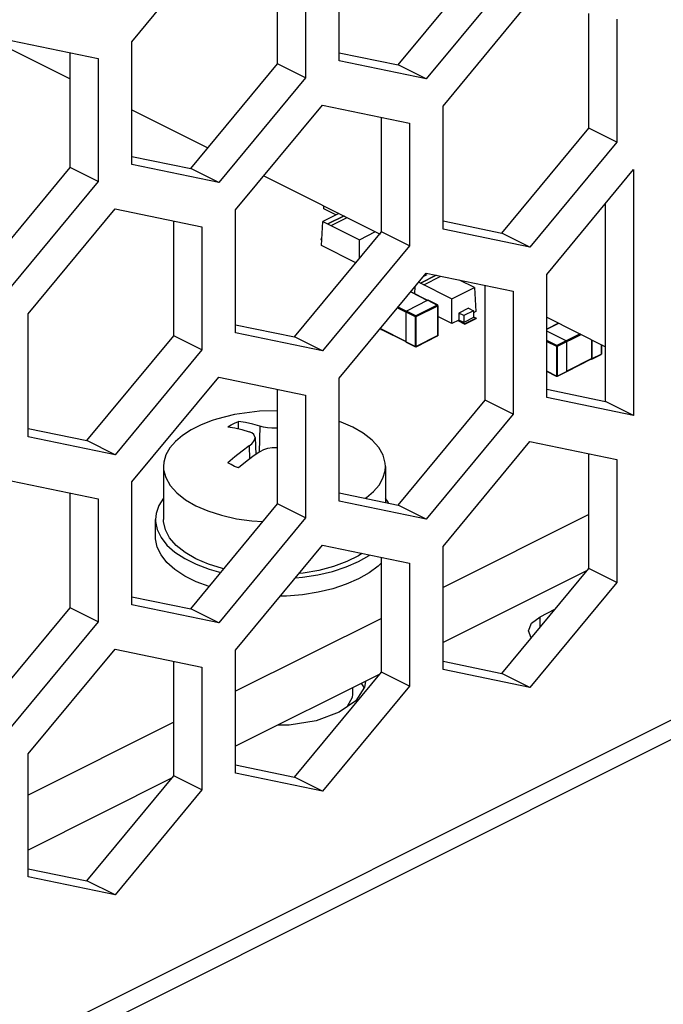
# Paper-space layout '005_EXP_CORICANT_PE_DRAWING_3_1' of a CAD drawing. Header units: millimetres. Extents: x 6 to 413, y 7 to 290.
# Tile 89 of 228: x 182.73 to 185.65, y 86.63 to 91.1. Entities that reach past the tile are written whole.
import ezdxf

# ---------------------------------------------------------------- set-up
doc = ezdxf.new("R2010")
doc.units = ezdxf.units.MM
doc.header["$LTSCALE"] = 23.1
for name, color, linetype in [('____125_BL170', 7, 'CONTINUOUS'), ('____15_BL181', 7, 'CONTINUOUS'), ('____31_BL180', 7, 'CONTINUOUS'), ('____51_BL178', 7, 'CONTINUOUS'), ('____54_BL171', 7, 'CONTINUOUS'), ('BOTTOM_CHASSIS_2_1_2019051_BL55', 7, 'CONTINUOUS'), ('PRT1355_BL163', 7, 'CONTINUOUS'), ('PRT1356_BL164', 7, 'CONTINUOUS'), ('PRT1357_BL165', 7, 'CONTINUOUS'), ('PRT1399_BL71', 7, 'CONTINUOUS'), ('PRT1450_BL179', 7, 'CONTINUOUS'), ('STANDOFF_M3_OD4_L4_01_1_4_BL261', 7, 'CONTINUOUS'), ('TOP_CHASSIS_2_1_20190516_BL98', 7, 'CONTINUOUS')]:
    doc.layers.add(name, color=color, linetype=linetype)

# ---------------------------------------------------------------- blocks, each defined once
blk = doc.blocks.new('BOTTOM_CHASSIS_2_1_2019051_BL55', base_point=(169.6266, 84.1956))
at = {"layer": 'BOTTOM_CHASSIS_2_1_2019051_BL55', "color": 7, "linetype": 'Continuous'}
for p, q in [((183.2378, 91.001), (183.6324, 91.4773)), ((184.1797, 90.914), (184.1797, 91.472)), ((183.8997, 90.9012), (183.8997, 91.422)), ((184.027, 91.3956), (184.027, 90.8376)), ((184.447, 90.8959), (184.8415, 91.3722)), ((184.9688, 91.3085), (184.5743, 90.8323)), ((184.6506, 90.7083), (185.0452, 91.1846)), ((185.3125, 90.6085), (185.3125, 91.1292)), ((185.4398, 91.1029), (185.4398, 90.5449)), ((182.6905, 91.0064), (183.0851, 90.9247)), ((183.2378, 90.443), (183.2378, 91.001)), ((182.9578, 90.4303), (182.9578, 90.951)), ((184.1797, 90.9512), (184.447, 90.8959)), ((183.0851, 90.9247), (183.0851, 90.3667)), ((183.5051, 90.425), (183.8997, 90.9012)), ((184.027, 90.8376), (183.8997, 90.9012)), ((184.5743, 90.8323), (184.1797, 90.914)), ((184.5743, 90.8323), (184.447, 90.8959)), ((184.027, 90.8376), (183.6324, 90.3613)), ((183.7088, 90.2374), (184.1033, 90.7137)), ((184.1033, 90.7137), (184.4979, 90.6319)), ((184.6506, 90.1503), (184.6506, 90.7083)), ((184.3706, 90.1376), (184.3706, 90.6583)), ((184.4979, 90.6319), (184.4979, 90.0739)), ((184.9179, 90.1322), (185.3125, 90.6085)), ((185.4398, 90.5449), (185.3125, 90.6085)), ((185.4398, 90.5449), (185.0452, 90.0686)), ((183.2378, 90.4803), (183.5051, 90.425)), ((182.5632, 89.954), (182.9578, 90.4303)), ((183.0851, 90.3667), (182.9578, 90.4303)), ((183.6324, 90.3613), (183.2378, 90.443)), ((183.6324, 90.3613), (183.5051, 90.425)), ((185.1216, 89.9448), (185.5161, 90.4211)), ((185.5161, 90.4211), (185.5161, 89.3051)), ((183.0851, 90.3667), (182.6905, 89.8904)), ((185.3888, 89.3687), (185.3888, 90.2674)), ((182.7669, 89.7664), (183.1615, 90.2427)), ((183.1615, 90.2427), (183.556, 90.161)), ((183.7088, 89.6794), (183.7088, 90.2374)), ((183.4287, 89.6666), (183.4287, 90.1874)), ((184.6506, 90.1876), (184.9179, 90.1322)), ((183.556, 90.161), (183.556, 89.603)), ((183.976, 89.6613), (184.3706, 90.1376)), ((184.4979, 90.0739), (184.3706, 90.1376)), ((185.0452, 90.0686), (184.6506, 90.1503)), ((185.0452, 90.0686), (184.9179, 90.1322)), ((184.4979, 90.0739), (184.1033, 89.5977)), ((184.1797, 89.4738), (184.5743, 89.9501)), ((184.5743, 89.9501), (184.9688, 89.8684)), ((185.1216, 89.3868), (185.1216, 89.9448)), ((184.8415, 89.374), (184.8415, 89.8948)), ((184.9688, 89.8684), (184.9688, 89.3104)), ((182.7669, 89.2084), (182.7669, 89.7664)), ((183.7088, 89.7167), (183.976, 89.6613)), ((183.0342, 89.1904), (183.4287, 89.6666)), ((183.556, 89.603), (183.4287, 89.6666)), ((184.1033, 89.5977), (183.7088, 89.6794)), ((184.1033, 89.5977), (183.976, 89.6613)), ((183.556, 89.603), (183.1615, 89.1267)), ((183.2378, 89.0029), (183.6324, 89.4792)), ((183.6324, 89.4792), (184.027, 89.3975)), ((184.1797, 88.9158), (184.1797, 89.4738)), ((183.8997, 88.9031), (183.8997, 89.4238)), ((185.1216, 89.4241), (185.3888, 89.3687)), ((184.027, 89.3975), (184.027, 88.8395)), ((184.447, 88.8978), (184.8415, 89.374)), ((184.9688, 89.3104), (184.8415, 89.374)), ((185.5161, 89.3051), (185.1216, 89.3868)), ((185.5161, 89.3051), (185.3888, 89.3687)), ((184.9688, 89.3104), (184.5743, 88.8341)), ((182.7669, 89.2457), (183.0342, 89.1904)), ((183.1615, 89.1267), (182.7669, 89.2084)), ((183.1615, 89.1267), (183.0342, 89.1904)), ((184.6506, 88.7102), (185.0452, 89.1865)), ((185.0452, 89.1865), (185.4398, 89.1047)), ((185.3125, 88.6104), (185.3125, 89.1311)), ((185.4398, 89.1047), (185.4398, 88.5467)), ((182.6905, 89.0083), (183.0851, 88.9265)), ((183.2378, 88.4449), (183.2378, 89.0029)), ((182.9578, 88.4322), (182.9578, 88.9529)), ((183.0851, 88.9265), (183.0851, 88.3685)), ((184.1797, 88.9531), (184.447, 88.8978)), ((183.5051, 88.4268), (183.8997, 88.9031)), ((184.027, 88.8395), (183.8997, 88.9031)), ((184.5743, 88.8341), (184.1797, 88.9158)), ((184.5743, 88.8341), (184.447, 88.8978)), ((184.027, 88.8395), (183.6324, 88.3632)), ((183.7088, 88.2392), (184.1033, 88.7155)), ((184.1033, 88.7155), (184.4979, 88.6338)), ((184.6506, 88.1522), (184.6506, 88.7102)), ((184.3706, 88.1395), (184.3706, 88.6602)), ((184.4979, 88.6338), (184.4979, 88.0758)), ((184.9179, 88.1341), (185.3125, 88.6104)), ((185.4398, 88.5467), (185.3125, 88.6104)), ((185.4398, 88.5467), (185.0452, 88.0705)), ((183.2378, 88.4822), (183.5051, 88.4268)), ((183.6324, 88.3632), (183.2378, 88.4449)), ((182.5632, 87.9559), (182.9578, 88.4322)), ((183.0851, 88.3685), (182.9578, 88.4322)), ((183.6324, 88.3632), (183.5051, 88.4268)), ((183.0851, 88.3685), (182.6905, 87.8923)), ((182.7669, 87.7683), (183.1615, 88.2446)), ((183.1615, 88.2446), (183.556, 88.1629)), ((183.7088, 87.6812), (183.7088, 88.2392)), ((183.4287, 87.6685), (183.4287, 88.1892)), ((184.6506, 88.1895), (184.9179, 88.1341)), ((183.556, 88.1629), (183.556, 87.6049)), ((183.976, 87.6632), (184.3706, 88.1395)), ((184.4979, 88.0758), (184.3706, 88.1395)), ((185.0452, 88.0705), (184.6506, 88.1522)), ((185.0452, 88.0705), (184.9179, 88.1341)), ((184.4979, 88.0758), (184.1033, 87.5995)), ((185.758, 87.9584), (159.0383, 74.5986)), ((158.9915, 74.4864), (185.7018, 87.8416)), ((182.7669, 87.2103), (182.7669, 87.7683)), ((183.7088, 87.7185), (183.976, 87.6632)), ((184.1033, 87.5995), (183.7088, 87.6812)), ((183.0342, 87.1922), (183.4287, 87.6685)), ((183.556, 87.6049), (183.4287, 87.6685)), ((184.1033, 87.5995), (183.976, 87.6632)), ((183.556, 87.6049), (183.1615, 87.1286)), ((182.7669, 87.2476), (183.0342, 87.1922)), ((183.1615, 87.1286), (182.7669, 87.2103)), ((183.1615, 87.1286), (183.0342, 87.1922))]:
    blk.add_line(p, q, dxfattribs=at)
blk.add_lwpolyline([(184.239, 88.0393), (184.2379, 88.0249), (184.216, 87.9832)], dxfattribs=at)
blk = doc.blocks.new('PRT1399_BL71', base_point=(172.7044, 83.2047))
at = {"layer": 'PRT1399_BL71', "color": 7, "linetype": 'Continuous'}
for p, q in [((185.3125, 88.8545), (184.6506, 88.5236)), ((185.3049, 88.6013), (184.6506, 88.2741)), ((184.3706, 88.3836), (183.7088, 88.0527)), ((184.3631, 88.1304), (183.7088, 87.8032)), ((183.4287, 87.9127), (182.7669, 87.5817)), ((183.4212, 87.6594), (182.7669, 87.3323))]:
    blk.add_line(p, q, dxfattribs=at)
blk = doc.blocks.new('TOP_CHASSIS_2_1_20190516_BL98', base_point=(170.3173, 89.2924))
at = {"layer": 'TOP_CHASSIS_2_1_20190516_BL98', "color": 7, "linetype": 'Continuous'}
for p, q in [((182.6667, 90.9776), (182.9578, 90.8321)), ((183.2378, 90.6921), (183.5833, 90.5193)), ((183.8372, 90.3924), (184.3658, 90.1281)), ((185.1216, 89.7502), (185.3888, 89.6166))]:
    blk.add_line(p, q, dxfattribs=at)
blk = doc.blocks.new('PRT1355_BL163', base_point=(183.8744, 88.7067))
at = {"layer": 'PRT1355_BL163', "color": 7, "linetype": 'Continuous'}
for p, q in [((183.3452, 88.7535), (183.3452, 88.8326)), ((183.5891, 88.6068), (183.6419, 88.592))]:
    blk.add_line(p, q, dxfattribs=at)
for points in [[(183.3812, 88.9291), (183.3605, 88.8966), (183.348, 88.8603), (183.3452, 88.8326)], [(184.4036, 88.9068), (184.3999, 88.9143), (184.3892, 88.9279)], [(183.3452, 88.8326), (183.3455, 88.8234), (183.353, 88.7868), (183.3704, 88.751), (183.3975, 88.7167), (183.4337, 88.6845), (183.4783, 88.6551), (183.5304, 88.6291), (183.5891, 88.6068)], [(183.5887, 88.5278), (183.5302, 88.55), (183.478, 88.5761), (183.4336, 88.6054), (183.3975, 88.6375), (183.3705, 88.6718), (183.3531, 88.7075), (183.3455, 88.7441), (183.3452, 88.7534)], [(184.267, 88.6417), (184.3155, 88.6695), (184.3176, 88.6711)], [(184.0827, 88.5814), (184.1495, 88.5972), (184.2113, 88.6174), (184.267, 88.6417)], [(184.3706, 88.6366), (184.3561, 88.6213), (184.3156, 88.5904), (184.267, 88.5625)], [(183.9807, 88.5675), (184.0126, 88.5703), (184.0827, 88.5814)], [(184.267, 88.5625), (184.2114, 88.5383), (184.1497, 88.5181)], [(184.1497, 88.5181), (184.0832, 88.5023), (184.0131, 88.4911), (183.9404, 88.4849), (183.9118, 88.4844)]]:
    blk.add_lwpolyline(points, dxfattribs=at)
blk = doc.blocks.new('PRT1356_BL164', base_point=(183.8744, 88.7067))
at = {"layer": 'PRT1356_BL164', "color": 7, "linetype": 'Continuous'}
for p, q in [((183.3452, 88.7535), (183.3452, 88.8326)), ((183.5891, 88.6068), (183.6419, 88.592))]:
    blk.add_line(p, q, dxfattribs=at)
for points in [[(183.3812, 88.9291), (183.3605, 88.8966), (183.348, 88.8603), (183.3452, 88.8326)], [(184.4036, 88.9068), (184.3999, 88.9143), (184.3892, 88.9279)], [(183.3452, 88.8326), (183.3455, 88.8234), (183.353, 88.7868), (183.3704, 88.751), (183.3975, 88.7167), (183.4337, 88.6845), (183.4783, 88.6551), (183.5304, 88.6291), (183.5891, 88.6068)], [(183.5887, 88.5278), (183.5302, 88.55), (183.478, 88.5761), (183.4336, 88.6054), (183.3975, 88.6375), (183.3705, 88.6718), (183.3531, 88.7075), (183.3455, 88.7441), (183.3452, 88.7534)], [(184.267, 88.6417), (184.3155, 88.6695), (184.3176, 88.6711)], [(184.0827, 88.5814), (184.1495, 88.5972), (184.2113, 88.6174), (184.267, 88.6417)], [(184.3706, 88.6366), (184.3561, 88.6213), (184.3156, 88.5904), (184.267, 88.5625)], [(183.9807, 88.5675), (184.0126, 88.5703), (184.0827, 88.5814)], [(184.267, 88.5625), (184.2114, 88.5383), (184.1497, 88.5181)], [(184.1497, 88.5181), (184.0832, 88.5023), (184.0131, 88.4911), (183.9404, 88.4849), (183.9118, 88.4844)]]:
    blk.add_lwpolyline(points, dxfattribs=at)
blk = doc.blocks.new('PRT1357_BL165', base_point=(183.8852, 88.9565))
at = {"layer": 'PRT1357_BL165', "color": 7, "linetype": 'Continuous'}
for p, q in [((183.7217, 89.2446), (183.7218, 89.2772)), ((183.8195, 89.2557), (183.8162, 89.1382)), ((183.7973, 89.2041), (183.8004, 89.1272)), ((183.7708, 89.1662), (183.7725, 89.1068)), ((183.3812, 89.0731), (183.3812, 88.8326)), ((184.3892, 89.0731), (184.3892, 88.9097)), ((183.6556, 88.6085), (183.6501, 88.6097))]:
    blk.add_line(p, q, dxfattribs=at)
for points in [[(183.623, 89.2883), (183.6028, 89.2818), (183.5522, 89.2623), (183.507, 89.2397), (183.4679, 89.2144), (183.4354, 89.1868), (183.4101, 89.1573), (183.3923, 89.1259), (183.3827, 89.0926), (183.3812, 89.0732)], [(183.8997, 89.3256), (183.8181, 89.3248), (183.7037, 89.3089), (183.623, 89.2883)], [(183.6743, 89.2534), (183.6888, 89.262), (183.7047, 89.2699), (183.7218, 89.2772)], [(183.6743, 89.2534), (183.7059, 89.2482), (183.738, 89.2408), (183.7705, 89.2311)], [(183.8195, 89.2557), (183.7867, 89.2651), (183.7541, 89.2723), (183.7218, 89.2772)], [(183.8997, 89.2475), (183.8947, 89.2471), (183.8742, 89.2472), (183.8542, 89.2486), (183.8357, 89.2515), (183.8195, 89.2557)], [(184.2415, 89.2513), (184.1875, 89.2747), (184.1797, 89.2774)], [(184.3892, 89.0729), (184.3882, 89.0883), (184.3788, 89.1238), (184.3588, 89.1592), (184.3283, 89.1931), (184.2885, 89.2242), (184.2415, 89.2513)], [(183.7973, 89.2042), (183.7967, 89.2084), (183.7921, 89.2177), (183.7832, 89.2253), (183.7705, 89.2311)], [(183.7708, 89.1662), (183.7834, 89.1764), (183.7923, 89.1873), (183.7968, 89.1981), (183.7973, 89.2042)], [(183.7708, 89.1662), (183.7382, 89.1427), (183.706, 89.1174), (183.6743, 89.0901)], [(183.8206, 89.1412), (183.8369, 89.1498), (183.8555, 89.1558), (183.8756, 89.1588), (183.8961, 89.1587), (183.8997, 89.1582)], [(183.8206, 89.1412), (183.7874, 89.1181), (183.7544, 89.0932), (183.7219, 89.0663)], [(183.3812, 89.0732), (183.3821, 89.0579), (183.3915, 89.0224), (183.4115, 88.987), (183.442, 88.9531), (183.4818, 88.922), (183.5288, 88.8949)], [(183.7219, 89.0663), (183.7047, 89.0736), (183.6888, 89.0815), (183.6743, 89.0901)], [(184.2977, 88.9287), (184.3025, 88.9318), (184.3349, 88.9594), (184.3602, 88.9889), (184.378, 89.0203), (184.3876, 89.0536), (184.3892, 89.0729)], [(183.5288, 88.8949), (183.5828, 88.8715), (183.6448, 88.8516), (183.7125, 88.8363), (183.7831, 88.8263), (183.8333, 88.823)], [(183.5288, 88.6545), (183.4796, 88.683), (183.4395, 88.715), (183.4094, 88.7495), (183.39, 88.7858), (183.3815, 88.8232), (183.3812, 88.8326)], [(184.2823, 88.6785), (184.2673, 88.6683), (184.2141, 88.6417), (184.1536, 88.6194)], [(183.6501, 88.6097), (183.5861, 88.6298), (183.5288, 88.6545)], [(184.1536, 88.6194), (184.0871, 88.6017), (184.0161, 88.5893), (183.9973, 88.5875)]]:
    blk.add_lwpolyline(points, dxfattribs=at)
blk = doc.blocks.new('____125_BL170', base_point=(185.2459, 89.6025))
at = {"layer": '____125_BL170', "color": 7, "linetype": 'Continuous'}
for p, q in [((185.1754, 89.7233), (185.1216, 89.6964)), ((185.1216, 89.6957), (185.1761, 89.7229)), ((185.2103, 89.6435), (185.1216, 89.6879)), ((185.1678, 89.6223), (185.1216, 89.6454)), ((185.2726, 89.6747), (185.1678, 89.6223)), ((185.1698, 89.6188), (185.2771, 89.6724)), ((185.3262, 89.5631), (185.3262, 89.6479)), ((185.3269, 89.6475), (185.3269, 89.562)), ((185.1216, 89.6409), (185.1657, 89.6188)), ((185.1657, 89.6188), (185.1657, 89.4835)), ((185.1698, 89.4835), (185.1698, 89.6188)), ((185.2123, 89.5047), (185.2123, 89.64)), ((185.3694, 89.6263), (185.3694, 89.5832)), ((185.3702, 89.5843), (185.3702, 89.6259)), ((185.3262, 89.5631), (185.2123, 89.5061)), ((185.2123, 89.5049), (185.3255, 89.5615)), ((185.3248, 89.5605), (185.3241, 89.5609)), ((185.3261, 89.5604), (185.3686, 89.5817)), ((185.3694, 89.5832), (185.3269, 89.562)), ((185.1657, 89.4835), (185.1216, 89.5055)), ((185.1665, 89.4819), (185.1216, 89.5044)), ((185.2116, 89.5032), (185.1691, 89.4819)), ((185.2123, 89.5047), (185.1698, 89.4835))]:
    blk.add_line(p, q, dxfattribs=at)
for points in [[(185.2103, 89.6435), (185.2109, 89.6431), (185.2115, 89.6425), (185.2119, 89.6417), (185.2122, 89.6408), (185.2123, 89.64)], [(185.1678, 89.6223), (185.1671, 89.6218), (185.1666, 89.6212), (185.1661, 89.6204), (185.1658, 89.6196), (185.1657, 89.6188)], [(185.1657, 89.6188), (185.1665, 89.6185), (185.1673, 89.6184), (185.1682, 89.6184), (185.169, 89.6185), (185.1698, 89.6188)], [(185.1698, 89.6188), (185.1697, 89.6196), (185.1694, 89.6204), (185.169, 89.6212), (185.1684, 89.6218), (185.1678, 89.6223)], [(185.3248, 89.5605), (185.3255, 89.5603), (185.326, 89.5604), (185.3261, 89.5604)], [(185.3262, 89.5631), (185.3261, 89.5624), (185.3258, 89.5618), (185.3255, 89.5615)], [(185.3261, 89.5604), (185.3265, 89.5607), (185.3268, 89.5613), (185.3269, 89.562)], [(185.3694, 89.5832), (185.3693, 89.5825), (185.369, 89.582), (185.3686, 89.5817)], [(185.3698, 89.5827), (185.3693, 89.5822), (185.3686, 89.5817)], [(185.3702, 89.5843), (185.3702, 89.584), (185.3699, 89.5836), (185.3694, 89.5832)], [(185.3702, 89.5843), (185.3701, 89.5834), (185.3698, 89.5827)], [(185.1657, 89.4835), (185.1658, 89.4827), (185.1661, 89.4822), (185.1665, 89.4819)], [(185.1698, 89.4835), (185.1691, 89.4832), (185.1682, 89.4831), (185.1673, 89.4831), (185.1665, 89.4832), (185.1657, 89.4835)], [(185.1691, 89.4819), (185.1682, 89.4816), (185.1673, 89.4816), (185.1665, 89.4819)], [(185.1691, 89.4819), (185.1694, 89.4822), (185.1697, 89.4827), (185.1698, 89.4835)], [(185.2123, 89.5047), (185.2122, 89.504), (185.2119, 89.5034), (185.2116, 89.5032)]]:
    blk.add_lwpolyline(points, dxfattribs=at)
blk = doc.blocks.new('____54_BL171', base_point=(184.4974, 89.741))
at = {"layer": '____54_BL171', "color": 7, "linetype": 'Continuous'}
for p, q in [((184.5038, 89.8651), (184.5806, 89.8266)), ((184.5814, 89.827), (184.5042, 89.8656)), ((184.5819, 89.8273), (184.4842, 89.7784)), ((184.5819, 89.8273), (184.6244, 89.806)), ((184.6257, 89.8061), (184.5832, 89.8274)), ((184.4446, 89.7936), (184.5246, 89.7536)), ((184.5267, 89.7571), (184.4473, 89.7969)), ((184.6244, 89.806), (184.5267, 89.7571)), ((184.5287, 89.7536), (184.6265, 89.8025)), ((184.6265, 89.8025), (184.6265, 89.6672)), ((184.6273, 89.6682), (184.6273, 89.8035)), ((184.4821, 89.7749), (184.4821, 89.6396)), ((184.5246, 89.7536), (184.5246, 89.6183)), ((184.5287, 89.6183), (184.5287, 89.7536)), ((184.4821, 89.641), (184.3682, 89.698)), ((184.369, 89.6964), (184.4821, 89.6398)), ((184.3703, 89.6957), (184.3696, 89.6954)), ((184.528, 89.6168), (184.6257, 89.6656)), ((184.6265, 89.6672), (184.5287, 89.6183)), ((184.5246, 89.6183), (184.4821, 89.6396)), ((184.4829, 89.638), (184.5254, 89.6168))]:
    blk.add_line(p, q, dxfattribs=at)
for points in [[(184.5819, 89.8273), (184.5825, 89.8275), (184.5831, 89.8274), (184.5832, 89.8274)], [(184.4821, 89.7749), (184.4822, 89.7757), (184.4825, 89.7765), (184.483, 89.7773), (184.4835, 89.778), (184.4842, 89.7784)], [(184.6257, 89.8061), (184.6256, 89.8061), (184.625, 89.8062), (184.6244, 89.806)], [(184.6244, 89.806), (184.625, 89.8056), (184.6256, 89.805), (184.626, 89.8042), (184.6263, 89.8034), (184.6265, 89.8025)], [(184.6273, 89.8035), (184.6272, 89.8043), (184.6269, 89.805), (184.6264, 89.8056), (184.6257, 89.8061)], [(184.6265, 89.8025), (184.627, 89.8029), (184.6273, 89.8033), (184.6273, 89.8035)], [(184.5267, 89.7571), (184.526, 89.7567), (184.5255, 89.7561), (184.525, 89.7553), (184.5247, 89.7545), (184.5246, 89.7536)], [(184.5246, 89.7536), (184.5254, 89.7534), (184.5262, 89.7532), (184.5271, 89.7532), (184.5279, 89.7534), (184.5287, 89.7536)], [(184.5287, 89.7536), (184.5286, 89.7545), (184.5283, 89.7553), (184.5279, 89.7561), (184.5273, 89.7567), (184.5267, 89.7571)], [(184.3676, 89.6969), (184.3677, 89.6961), (184.368, 89.6956), (184.3683, 89.6953)], [(184.3683, 89.6953), (184.3684, 89.6953), (184.369, 89.6952), (184.3696, 89.6954)], [(184.6265, 89.6672), (184.6264, 89.6665), (184.6261, 89.6659), (184.6257, 89.6656)], [(184.6257, 89.6656), (184.6263, 89.666), (184.6268, 89.6666)], [(184.6273, 89.6682), (184.6273, 89.668), (184.627, 89.6676), (184.6265, 89.6672)], [(184.6268, 89.6666), (184.6272, 89.6674), (184.6273, 89.6682)], [(184.4829, 89.638), (184.4825, 89.6383), (184.4822, 89.6389), (184.4821, 89.6396)], [(184.5246, 89.6183), (184.5247, 89.6176), (184.525, 89.6171), (184.5254, 89.6168)], [(184.5287, 89.6183), (184.528, 89.6181), (184.5271, 89.6179), (184.5262, 89.6179), (184.5254, 89.6181), (184.5246, 89.6183)], [(184.528, 89.6168), (184.5271, 89.6165), (184.5262, 89.6165), (184.5254, 89.6168)], [(184.528, 89.6168), (184.5283, 89.617), (184.5286, 89.6176), (184.5287, 89.6183)]]:
    blk.add_lwpolyline(points, dxfattribs=at)
blk = doc.blocks.new('____51_BL178', base_point=(184.662, 89.831))
at = {"layer": '____51_BL178', "color": 7, "linetype": 'Continuous'}
for p, q in [((184.5405, 89.9094), (184.6911, 89.8341)), ((184.619, 89.9409), (184.5484, 89.9055)), ((184.5485, 89.9054), (184.6192, 89.9408)), ((184.5778, 89.943), (184.5616, 89.9349)), ((184.5633, 89.898), (184.6402, 89.9365)), ((184.7929, 89.8851), (184.7254, 89.9188)), ((184.5222, 89.8566), (184.5241, 89.8895)), ((184.5484, 89.9054), (184.5484, 89.9054)), ((184.6911, 89.8341), (184.7929, 89.8851)), ((184.7929, 89.8851), (184.7991, 89.7759)), ((184.6911, 89.7219), (184.6911, 89.8341)), ((184.7665, 89.7917), (184.722, 89.7694)), ((184.7897, 89.7801), (184.7452, 89.7578)), ((184.7665, 89.7917), (184.7897, 89.7801)), ((184.7897, 89.7801), (184.7897, 89.7489)), ((184.7991, 89.7759), (184.7897, 89.7712)), ((184.6911, 89.7219), (184.6273, 89.7538)), ((184.7228, 89.7378), (184.6911, 89.7219)), ((184.7175, 89.7351), (184.7496, 89.719)), ((184.7496, 89.7206), (184.719, 89.7359)), ((184.7452, 89.7578), (184.722, 89.7694)), ((184.722, 89.7694), (184.7228, 89.7378)), ((184.7452, 89.7266), (184.7228, 89.7378)), ((184.7452, 89.7578), (184.7452, 89.7266)), ((184.7897, 89.7489), (184.7452, 89.7266)), ((184.8018, 89.7467), (184.7496, 89.7206)), ((184.7496, 89.719), (184.8018, 89.7451)), ((184.7897, 89.7527), (184.8018, 89.7467)), ((184.8018, 89.7467), (184.8018, 89.7451)), ((184.7496, 89.719), (184.7496, 89.7206))]:
    blk.add_line(p, q, dxfattribs=at)
blk = doc.blocks.new('PRT1450_BL179', base_point=(185.0312, 88.5512))
at = {"layer": 'PRT1450_BL179', "color": 7, "linetype": 'Continuous'}
for p, q in [((185.758, 89.2034), (186.1095, 89.0277)), ((186.1095, 88.9004), (186.1487, 88.9299)), ((186.1487, 88.9299), (186.1622, 88.964)), ((186.1622, 88.897), (186.1622, 88.964)), ((185.758, 88.7246), (186.1095, 88.9004)), ((186.1095, 88.9004), (186.1095, 88.8334)), ((186.1622, 88.897), (186.1487, 88.8628)), ((186.1487, 88.8628), (186.1095, 88.8334)), ((186.1095, 88.8334), (185.758, 88.6576)), ((185.052, 88.3618), (185.0913, 88.3913)), ((185.0913, 88.3913), (185.159, 88.4251)), ((185.0913, 88.3434), (185.0913, 88.3913)), ((185.0385, 88.3276), (185.052, 88.3618)), ((185.0513, 88.2952), (185.0385, 88.3276)), ((184.2931, 88.0695), (184.2806, 88.0891)), ((184.2983, 88.098), (184.2941, 88.0711)), ((184.2941, 88.0711), (184.2547, 88.01)), ((184.2547, 88.01), (184.1791, 87.9576)), ((184.1791, 87.9576), (184.0748, 87.9194))]:
    blk.add_line(p, q, dxfattribs=at)
for points in [[(186.1622, 88.964), (186.1487, 88.9982), (186.1095, 89.0277)], [(184.0748, 87.9194), (183.9528, 87.8991), (183.9003, 87.899)]]:
    blk.add_lwpolyline(points, dxfattribs=at)
blk = doc.blocks.new('____31_BL180', base_point=(184.2202, 90.1099))
at = {"layer": '____31_BL180', "color": 7, "linetype": 'Continuous'}
for p, q in [((184.0991, 90.0761), (184.1054, 90.1852)), ((184.1784, 90.2218), (184.1054, 90.1852)), ((184.1054, 90.1852), (184.2708, 90.1025)), ((184.2012, 90.2104), (184.1281, 90.1738)), ((184.1282, 90.1738), (184.2013, 90.2103)), ((184.143, 90.1664), (184.2161, 90.2029)), ((184.1281, 90.1737), (184.1281, 90.1737)), ((184.2708, 90.1025), (184.3439, 90.139)), ((184.0964, 90.1054), (184.1009, 90.1076)), ((184.1007, 90.1032), (184.0964, 90.1054)), ((184.0964, 90.1054), (184.0964, 90.1038)), ((184.0964, 90.1038), (184.1006, 90.1017)), ((184.2708, 90.0171), (184.2708, 90.1025)), ((184.2551, 89.9981), (184.0991, 90.0761))]:
    blk.add_line(p, q, dxfattribs=at)
blk = doc.blocks.new('____15_BL181', base_point=(184.1366, 90.2355))
at = {"layer": '____15_BL181', "color": 7, "linetype": 'Continuous'}
for p, q in [((184.1088, 90.2426), (184.1096, 90.2562)), ((184.1645, 90.2148), (184.1088, 90.2426))]:
    blk.add_line(p, q, dxfattribs=at)
blk = doc.blocks.new('STANDOFF_M3_OD4_L4_01_1_4_BL261', base_point=(184.2391, 88.0538))
at = {"layer": 'STANDOFF_M3_OD4_L4_01_1_4_BL261', "color": 7, "linetype": 'Continuous'}
blk.add_line((184.2391, 88.0684), (184.2391, 88.0393), dxfattribs=at)

psp = doc.layouts.new('005_EXP_CORICANT_PE_DRAWING_3_1')

# ---------------------------------------------------------------- block references
at = {"layer": '____125_BL170'}
psp.add_blockref('____125_BL170', (185.2459, 89.6025), dxfattribs=at)
at = {"layer": '____15_BL181'}
psp.add_blockref('____15_BL181', (184.1366, 90.2355), dxfattribs=at)
at = {"layer": '____31_BL180'}
psp.add_blockref('____31_BL180', (184.2202, 90.1099), dxfattribs=at)
at = {"layer": '____51_BL178'}
psp.add_blockref('____51_BL178', (184.662, 89.831), dxfattribs=at)
at = {"layer": '____54_BL171'}
psp.add_blockref('____54_BL171', (184.4974, 89.741), dxfattribs=at)
at = {"layer": 'BOTTOM_CHASSIS_2_1_2019051_BL55'}
psp.add_blockref('BOTTOM_CHASSIS_2_1_2019051_BL55', (169.6266, 84.1956), dxfattribs=at)
at = {"layer": 'PRT1355_BL163'}
psp.add_blockref('PRT1355_BL163', (183.8744, 88.7067), dxfattribs=at)
at = {"layer": 'PRT1356_BL164'}
psp.add_blockref('PRT1356_BL164', (183.8744, 88.7067), dxfattribs=at)
at = {"layer": 'PRT1357_BL165'}
psp.add_blockref('PRT1357_BL165', (183.8852, 88.9565), dxfattribs=at)
at = {"layer": 'PRT1399_BL71'}
psp.add_blockref('PRT1399_BL71', (172.7044, 83.2047), dxfattribs=at)
at = {"layer": 'PRT1450_BL179'}
psp.add_blockref('PRT1450_BL179', (185.0312, 88.5512), dxfattribs=at)
at = {"layer": 'STANDOFF_M3_OD4_L4_01_1_4_BL261'}
psp.add_blockref('STANDOFF_M3_OD4_L4_01_1_4_BL261', (184.2391, 88.0538), dxfattribs=at)
at = {"layer": 'TOP_CHASSIS_2_1_20190516_BL98'}
psp.add_blockref('TOP_CHASSIS_2_1_20190516_BL98', (170.3173, 89.2924), dxfattribs=at)

doc.saveas('drawing.dxf')
